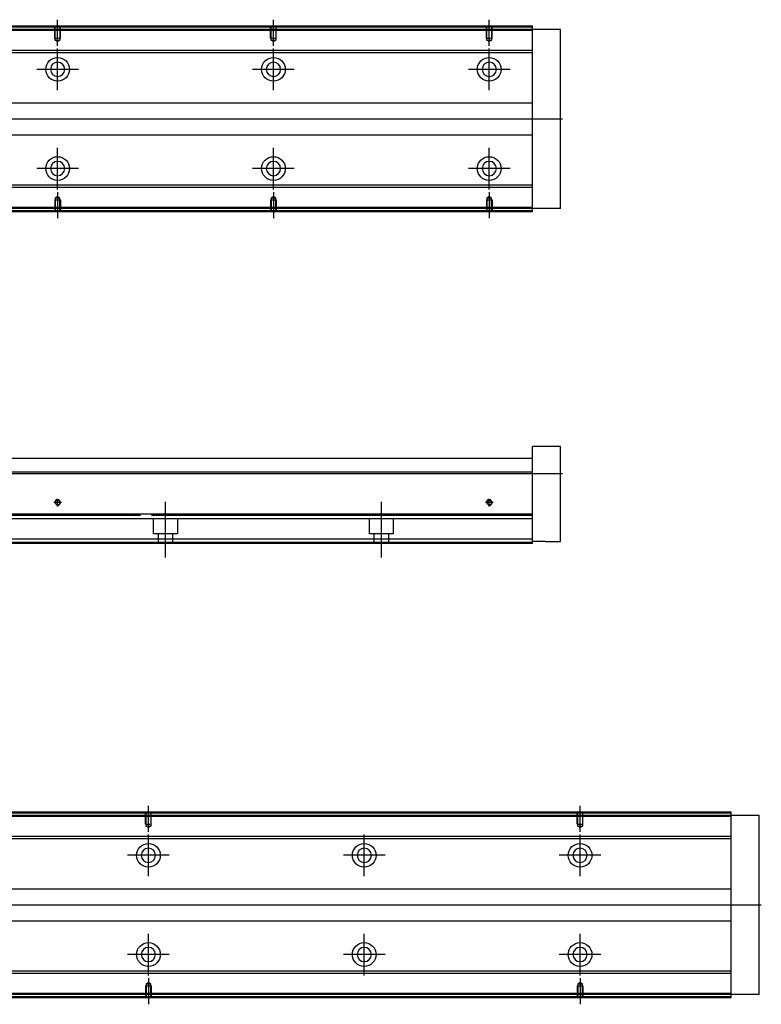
# Model space of a CAD drawing. Header units: millimetres. Extents: x -1108 to 3135, y -1596 to 860.
# Tile 37 of 40: x 1088 to 1432, y -451 to 5. Entities that reach past the tile are written whole.
import ezdxf
from ezdxf.lldxf.tags import DXFTag

# ---------------------------------------------------------------- set-up
doc = ezdxf.new("R2010")
doc.units = ezdxf.units.MM
doc.layers.get('0').update_dxf_attribs({"linetype": 'CONTINUOUS'})
tags = doc.linetypes.add('DASHED', pattern=[25.72, 12.86, -12.86]).pattern_tags.tags
tags[6:7] = [DXFTag(74, 4), DXFTag(75, 0), DXFTag(340, '0'), DXFTag(46, 0.0), DXFTag(50, 0.0), DXFTag(44, 0.0), DXFTag(45, 0.0)]
tags[4:5] = [DXFTag(74, 4), DXFTag(75, 0), DXFTag(340, '0'), DXFTag(46, 0.0), DXFTag(50, 0.0), DXFTag(44, 0.0), DXFTag(45, 0.0)]

msp = doc.modelspace()

# ---------------------------------------------------------------- linework, layer by layer
at = {"ltscale": 0.2}
for p, q in [((1105.87, -6.83), (1105.87, 5.31)), ((1205.87, -6.83), (1205.87, 5.31)), ((1305.87, -6.83), (1305.87, 5.31)), ((1105.87, -27.34), (1105.87, -8.04)), ((1205.87, -27.34), (1205.87, -8.04)), ((1305.87, -27.34), (1305.87, -8.04)), ((1115.52, -17.69), (1096.22, -17.69)), ((1215.52, -17.69), (1196.22, -17.69)), ((1315.52, -17.69), (1296.22, -17.69)), ((1105.87, -73.29), (1105.87, -53.99)), ((1205.87, -73.29), (1205.87, -53.99)), ((1305.87, -73.29), (1305.87, -53.99)), ((1115.52, -63.64), (1096.22, -63.64)), ((1215.52, -63.64), (1196.22, -63.64)), ((1315.52, -63.64), (1296.22, -63.64)), ((1105.87, -74.54), (1105.87, -86.69)), ((1205.87, -74.54), (1205.87, -86.69)), ((1305.87, -74.54), (1305.87, -86.69)), ((1107.67, -218.34), (1104.07, -218.34)), ((1105.87, -220.14), (1105.87, -216.54)), ((1155.87, -243.75), (1155.87, -218)), ((1255.87, -243.75), (1255.87, -218)), ((1307.67, -218.34), (1304.07, -218.34)), ((1305.87, -220.14), (1305.87, -216.54)), ((1147.94, -370.89), (1147.94, -358.74)), ((1347.94, -370.89), (1347.94, -358.74)), ((1147.94, -391.39), (1147.94, -372.09)), ((1247.94, -391.39), (1247.94, -372.09)), ((1347.94, -391.39), (1347.94, -372.09)), ((1157.59, -381.74), (1138.29, -381.74)), ((1257.59, -381.74), (1238.29, -381.74)), ((1357.59, -381.74), (1338.29, -381.74)), ((1147.94, -437.34), (1147.94, -418.04)), ((1247.94, -437.34), (1247.94, -418.04)), ((1347.94, -437.34), (1347.94, -418.04)), ((1157.59, -427.69), (1138.29, -427.69)), ((1257.59, -427.69), (1238.29, -427.69)), ((1357.59, -427.69), (1338.29, -427.69)), ((1147.94, -438.6), (1147.94, -450.74)), ((1347.94, -438.6), (1347.94, -450.74))]:
    msp.add_line(p, q, dxfattribs=at)
at = {"linetype": 'Continuous'}
for p, q in [((1156.75, 1.81), (885.87, 1.81)), ((1156.51, 0.81), (885.87, 0.81)), ((1325.87, 0.81), (1156.51, 0.81)), ((1325.87, 1.81), (1156.75, 1.81)), ((1325.87, 1.81), (1325.87, 2.31)), ((1325.87, 0.81), (1325.87, 1.81)), ((1338.87, 0.81), (1325.87, 0.81)), ((1325.87, -82.19), (1325.87, 0.81)), ((1338.87, -82.19), (1338.87, 0.81)), ((1154.14, -9.01), (1035.22, -9.01)), ((1325.87, -9.01), (1154.14, -9.01)), ((1153.9, -10.01), (1035.22, -10.01)), ((1325.87, -10.01), (1153.9, -10.01)), ((1033.32, -33.19), (1148.31, -33.19)), ((1148.31, -33.19), (1325.87, -33.19)), ((1144.7, -48.19), (1033.32, -48.19)), ((1325.87, -48.19), (1144.7, -48.19)), ((1139.11, -71.37), (1035.22, -71.37)), ((1138.87, -72.37), (1035.22, -72.37)), ((1325.87, -72.37), (1138.87, -72.37)), ((1325.87, -71.37), (1139.11, -71.37)), ((1136.51, -82.19), (885.87, -82.19)), ((1136.27, -83.19), (885.87, -83.19)), ((1325.87, -83.19), (1136.27, -83.19)), ((1325.87, -82.19), (1136.51, -82.19)), ((1338.87, -82.19), (1325.87, -82.19)), ((1325.87, -83.19), (1325.87, -82.19)), ((1325.87, -83.69), (1325.87, -83.19)), ((1338.87, -192.34), (1325.87, -192.34)), ((1325.87, -203.34), (1325.87, -192.34)), ((1338.87, -236.34), (1338.87, -192.34)), ((1035.12, -197.84), (1150.61, -197.84)), ((1150.61, -197.84), (1325.87, -197.84)), ((1149.04, -204.34), (885.87, -204.34)), ((1325.87, -204.34), (1149.04, -204.34)), ((1325.87, -204.34), (1325.87, -203.34)), ((1325.87, -223.79), (1325.87, -204.34)), ((1144.36, -223.79), (885.87, -223.79)), ((1325.87, -223.79), (1144.36, -223.79)), ((1325.87, -224.29), (1325.87, -223.79)), ((1325.87, -235.34), (1325.87, -224.29)), ((1141.57, -235.34), (885.87, -235.34)), ((1325.87, -235.34), (1141.57, -235.34)), ((1325.87, -237.34), (1325.87, -235.34)), ((1331.87, -236.34), (1325.87, -236.34)), ((1331.87, -236.34), (1338.87, -236.34)), ((1141.09, -237.34), (885.87, -237.34)), ((1325.87, -237.34), (1141.09, -237.34)), ((1148.82, -362.24), (877.94, -362.24)), ((1148.58, -363.24), (877.94, -363.24)), ((1417.94, -363.24), (1148.58, -363.24)), ((1417.94, -362.24), (1148.82, -362.24)), ((1417.94, -362.24), (1417.94, -361.74)), ((1417.94, -363.24), (1417.94, -362.24)), ((1430.94, -363.24), (1417.94, -363.24)), ((1417.94, -446.24), (1417.94, -363.24)), ((1430.94, -446.24), (1430.94, -363.24)), ((1196.21, -373.06), (1077.29, -373.06)), ((1417.94, -373.06), (1146.21, -373.06)), ((1195.97, -374.06), (1077.29, -374.06)), ((1417.94, -374.06), (1145.97, -374.06)), ((1075.39, -397.24), (1190.39, -397.24)), ((1140.39, -397.24), (1417.94, -397.24)), ((1186.77, -412.24), (1075.39, -412.24)), ((1417.94, -412.24), (1136.77, -412.24)), ((1181.19, -435.42), (1077.29, -435.42)), ((1180.94, -436.42), (1077.29, -436.42)), ((1417.94, -436.42), (1130.94, -436.42)), ((1417.94, -435.42), (1131.19, -435.42)), ((1128.58, -446.24), (877.94, -446.24)), ((1417.94, -446.24), (1128.58, -446.24)), ((1430.94, -446.24), (1417.94, -446.24)), ((1417.94, -447.24), (1417.94, -446.24)), ((1128.34, -447.24), (877.94, -447.24)), ((1417.94, -447.24), (1128.34, -447.24)), ((1417.94, -447.74), (1417.94, -447.24))]:
    msp.add_line(p, q, dxfattribs=at)
at = {"linetype": 'DASHED'}
for p, q in [((1325.87, 0.31), (885.87, 0.31)), ((1136.63, -81.69), (885.87, -81.69)), ((1325.87, -81.69), (1136.63, -81.69)), ((1143.86, -225.84), (885.87, -225.84)), ((1128.62, -224.11), (1141.87, -224.34)), ((1325.87, -225.84), (1143.86, -225.84)), ((1150.37, -232.84), (1150.37, -225.84)), ((1161.37, -225.84), (1161.37, -232.84)), ((1250.37, -232.84), (1250.37, -225.84)), ((1261.37, -225.84), (1261.37, -232.84)), ((1141.21, -236.84), (885.87, -236.84)), ((1325.87, -236.84), (1141.21, -236.84)), ((1161.37, -232.84), (1150.37, -232.84)), ((1152.57, -237.34), (1152.57, -232.84)), ((1159.17, -232.84), (1159.17, -237.34)), ((1261.37, -232.84), (1250.37, -232.84)), ((1252.57, -237.34), (1252.57, -232.84)), ((1259.17, -232.84), (1259.17, -237.34)), ((1417.94, -363.74), (877.94, -363.74)), ((1128.7, -445.74), (877.94, -445.74)), ((1417.94, -445.74), (1128.7, -445.74))]:
    msp.add_line(p, q, dxfattribs=at)
at = {"linetype": 'DASHED', "ltscale": 0.1}
for p, q in [((1104.57, -3.19), (1104.57, 1.81)), ((1104.79, -4.18), (1104.79, 1.81)), ((1106.94, 1.81), (1106.94, -4.18)), ((1107.17, -3.19), (1107.17, 1.81)), ((1204.57, -3.19), (1204.57, 1.81)), ((1204.79, -4.18), (1204.79, 1.81)), ((1206.94, 1.81), (1206.94, -4.18)), ((1207.17, -3.19), (1207.17, 1.81)), ((1304.57, -3.19), (1304.57, 1.81)), ((1304.79, -4.18), (1304.79, 1.81)), ((1306.94, 1.81), (1306.94, -4.18)), ((1307.17, -3.19), (1307.17, 1.81)), ((1104.57, -3.19), (1107.17, -3.19)), ((1105.87, -4.83), (1104.79, -4.18)), ((1104.79, -4.18), (1106.94, -4.18)), ((1106.94, -4.18), (1105.87, -4.83)), ((1204.57, -3.19), (1207.17, -3.19)), ((1205.87, -4.83), (1204.79, -4.18)), ((1204.79, -4.18), (1206.94, -4.18)), ((1206.94, -4.18), (1205.87, -4.83)), ((1304.57, -3.19), (1307.17, -3.19)), ((1305.87, -4.83), (1304.79, -4.18)), ((1304.79, -4.18), (1306.94, -4.18)), ((1306.94, -4.18), (1305.87, -4.83)), ((1105.87, -76.55), (1104.79, -77.19)), ((1104.79, -77.19), (1104.79, -83.19)), ((1104.79, -77.19), (1106.94, -77.19)), ((1106.94, -77.19), (1105.87, -76.55)), ((1106.94, -83.19), (1106.94, -77.19)), ((1205.87, -76.55), (1204.79, -77.19)), ((1204.79, -77.19), (1204.79, -83.19)), ((1204.79, -77.19), (1206.94, -77.19)), ((1206.94, -77.19), (1205.87, -76.55)), ((1206.94, -83.19), (1206.94, -77.19)), ((1305.87, -76.55), (1304.79, -77.19)), ((1304.79, -77.19), (1304.79, -83.19)), ((1304.79, -77.19), (1306.94, -77.19)), ((1306.94, -77.19), (1305.87, -76.55)), ((1306.94, -83.19), (1306.94, -77.19)), ((1104.57, -78.19), (1107.17, -78.19)), ((1104.57, -78.19), (1104.57, -83.19)), ((1107.17, -78.19), (1107.17, -83.19)), ((1204.57, -78.19), (1207.17, -78.19)), ((1204.57, -78.19), (1204.57, -83.19)), ((1207.17, -78.19), (1207.17, -83.19)), ((1304.57, -78.19), (1307.17, -78.19)), ((1304.57, -78.19), (1304.57, -83.19)), ((1307.17, -78.19), (1307.17, -83.19)), ((1146.64, -367.24), (1146.64, -362.24)), ((1146.86, -368.24), (1146.86, -362.24)), ((1149.01, -362.24), (1149.01, -368.24)), ((1149.24, -367.24), (1149.24, -362.24)), ((1346.64, -367.24), (1346.64, -362.24)), ((1346.86, -368.24), (1346.86, -362.24)), ((1349.01, -362.24), (1349.01, -368.24)), ((1349.24, -367.24), (1349.24, -362.24)), ((1146.64, -367.24), (1149.24, -367.24)), ((1147.94, -368.88), (1146.86, -368.24)), ((1146.86, -368.24), (1149.01, -368.24)), ((1149.01, -368.24), (1147.94, -368.88)), ((1346.64, -367.24), (1349.24, -367.24)), ((1347.94, -368.88), (1346.86, -368.24)), ((1346.86, -368.24), (1349.01, -368.24)), ((1349.01, -368.24), (1347.94, -368.88)), ((1146.64, -442.24), (1149.24, -442.24)), ((1146.64, -442.24), (1146.64, -447.24)), ((1147.94, -440.6), (1146.86, -441.25)), ((1146.86, -441.25), (1146.86, -447.24)), ((1146.86, -441.25), (1149.01, -441.25)), ((1149.01, -441.25), (1147.94, -440.6)), ((1149.01, -447.24), (1149.01, -441.25)), ((1149.24, -442.24), (1149.24, -447.24)), ((1346.64, -442.24), (1349.24, -442.24)), ((1346.64, -442.24), (1346.64, -447.24)), ((1347.94, -440.6), (1346.86, -441.25)), ((1346.86, -441.25), (1346.86, -447.24)), ((1346.86, -441.25), (1349.01, -441.25)), ((1349.01, -441.25), (1347.94, -440.6)), ((1349.01, -447.24), (1349.01, -441.25)), ((1349.24, -442.24), (1349.24, -447.24))]:
    msp.add_line(p, q, dxfattribs=at)
for p, q in [((1339.87, -40.73), (797.87, -40.69)), ((797.87, -204.84), (1339.87, -204.84)), ((1431.94, -404.79), (789.94, -404.74))]:
    msp.add_line(p, q)
at = {"linetype": 'Continuous'}
for centre, radius in [((1105.87, -17.69), 5.5), ((1205.87, -17.69), 5.5), ((1305.87, -17.69), 5.5), ((1105.87, -63.64), 5.5), ((1205.87, -63.64), 5.5), ((1305.87, -63.64), 5.5), ((1105.87, -218.34), 1.07), ((1305.87, -218.34), 1.07), ((1147.94, -381.74), 5.5), ((1247.94, -381.74), 5.5), ((1347.94, -381.74), 5.5), ((1147.94, -427.69), 5.5), ((1247.94, -427.69), 5.5), ((1347.94, -427.69), 5.5)]:
    msp.add_circle(centre, radius, dxfattribs=at)
at = {"linetype": 'Continuous', "extrusion": (0, 0, -1)}
for centre in [(-1105.87, -17.69), (-1205.87, -17.69), (-1305.87, -17.69), (-1147.94, -381.74), (-1247.94, -381.74), (-1347.94, -381.74)]:
    msp.add_circle(centre, 3.3, dxfattribs=at)
at = {"linetype": 'Continuous', "extrusion": (-1e-16, 0, -1)}
for centre in [(-1105.87, -63.64), (-1205.87, -63.64), (-1305.87, -63.64), (-1147.94, -427.69), (-1247.94, -427.69), (-1347.94, -427.69)]:
    msp.add_circle(centre, 3.3, dxfattribs=at)
for centre in [(1105.87, -218.34), (1305.87, -218.34)]:
    msp.add_arc(centre, 1.3, 270, 180)
at = {"linetype": 'Continuous'}
for points in [[(1156.87, 2.31), (885.87, 2.31)], [(1325.87, 2.31), (1156.87, 2.31)], [(1136.15, -83.69), (885.87, -83.69)], [(1325.87, -83.69), (1136.15, -83.69)], [(1144.23, -224.29), (885.87, -224.29)], [(1325.87, -224.29), (1149.38, -224.29)], [(1148.94, -361.74), (877.94, -361.74)], [(1417.94, -361.74), (1148.94, -361.74)], [(1128.22, -447.74), (877.94, -447.74)], [(1417.94, -447.74), (1128.22, -447.74)]]:
    msp.add_open_spline(points, degree=1, dxfattribs=at)

doc.saveas('drawing.dxf')
